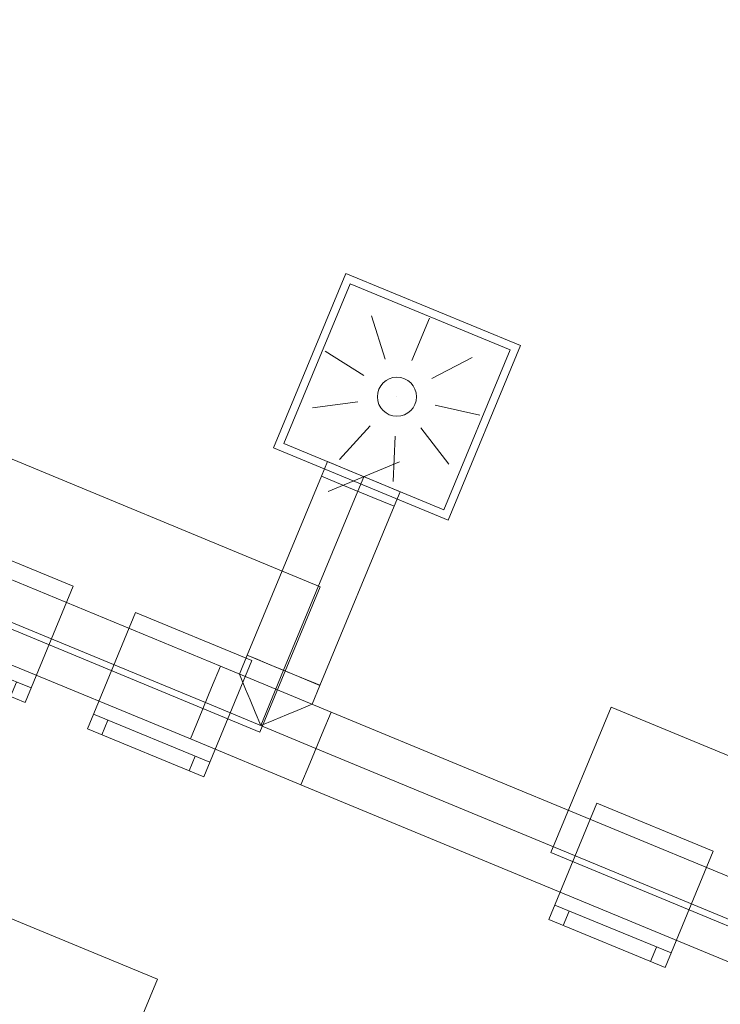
# Model space of a CAD drawing. Header units: metres. Extents: x -89 to 754, y -195 to 69.
# Tile 70 of 256: x 6.29 to 8.51, y -4.4 to -1.27. Entities that reach past the tile are written whole.
import ezdxf

# ---------------------------------------------------------------- set-up
doc = ezdxf.new("R2010")
doc.units = ezdxf.units.M
doc.header["$MEASUREMENT"] = 0
doc.linetypes.add('STRICHPUNKT2', pattern=[12.7, 6.35, -3.175, 0, -3.175])
for name, color, linetype in [('70 Lüftung', 7, 'Continuous'), ('95 Ausführungsplanung Bemaßung', 7, 'Continuous'), ('Neubau_50 Möblierung', 7, 'Continuous')]:
    doc.layers.add(name, color=color, linetype=linetype)
doc.styles.add('ERSTELLTER_STIL_3', font='ARIALN.TTF')
doc.dimstyles.new('ERSTELLTER_STIL__4', dxfattribs={"dimtxt": 0.15, "dimasz": 0.095143, "dimexe": 0.18, "dimexo": 0.0625, "dimgap": 0, "dimtad": 1, "dimzin": 0, "dimdsep": 46, "dimtxsty": 'ERSTELLTER_STIL_3', "dimblk": 'ARROWHEAD_6', "dimblk1": 'ARROWHEAD_6', "dimblk2": 'ARROWHEAD_6', "dimcen": 0.09, "dimse1": 1, "dimse2": 1, "dimclrd": 7, "dimclre": 7, "dimclrt": 7, "dimazin": 0, "dimtfac": 1, "dimtdec": 4, "dimtmove": 0, "dimatfit": 3, "dimfxl": 1, "dimtolj": 1, "dimtzin": 0, "dimarcsym": 0})

# ---------------------------------------------------------------- blocks, each defined once
blk = doc.blocks.new('Schultisch 27[137]_1', base_point=(5.6162, -3.8593))
at = {"layer": 'Neubau_50 Möblierung', "color": 254, "linetype": 'Continuous', "lineweight": 18, "true_color": 0xdfdfdf, "flags": 128}
blk.add_lwpolyline([(5.6162, -3.8593), (6.7248, -4.3185), (6.5335, -4.7805), (5.4249, -4.3212)], close=True, dxfattribs=at)
blk = doc.blocks.new('Stuhl 02 27[224]_1', base_point=(8.12, -3.7593))
at = {"layer": 'Neubau_50 Möblierung', "color": 254, "linetype": 'Continuous', "lineweight": 18, "true_color": 0xdfdfdf}
for p, q in [((7.9867, -4.083), (8.3566, -4.2352)), ((8.033, -4.102), (8.014, -4.1482)), ((8.3104, -4.2162), (8.2914, -4.2624))]:
    blk.add_line(p, q, dxfattribs=at)
at = {"layer": 'Neubau_50 Möblierung', "color": 254, "linetype": 'Continuous', "lineweight": 18, "true_color": 0xdfdfdf, "flags": 128}
blk.add_lwpolyline([(8.12, -3.7593), (8.4899, -3.9115), (8.3376, -4.2814), (7.9677, -4.1292)], close=True, dxfattribs=at)
blk = doc.blocks.new('Stuhl 02 27[226]_1', base_point=(6.0872, -2.9173))
at = {"layer": 'Neubau_50 Möblierung', "color": 254, "linetype": 'Continuous', "lineweight": 18, "true_color": 0xdfdfdf}
for p, q in [((5.954, -3.241), (6.3239, -3.3932)), ((6.0003, -3.26), (5.9812, -3.3063)), ((6.2777, -3.3742), (6.2587, -3.4204))]:
    blk.add_line(p, q, dxfattribs=at)
at = {"layer": 'Neubau_50 Möblierung', "color": 254, "linetype": 'Continuous', "lineweight": 18, "true_color": 0xdfdfdf, "flags": 128}
blk.add_lwpolyline([(6.0872, -2.9173), (6.4571, -3.0696), (6.3049, -3.4395), (5.935, -3.2872)], close=True, dxfattribs=at)
blk = doc.blocks.new('Stuhl 02 27[227]_1', base_point=(6.6553, -3.1529))
at = {"layer": 'Neubau_50 Möblierung', "color": 254, "linetype": 'Continuous', "lineweight": 18, "true_color": 0xdfdfdf}
for p, q in [((6.5217, -3.4765), (6.8915, -3.6291)), ((6.568, -3.4956), (6.5489, -3.5418)), ((6.8453, -3.61), (6.8262, -3.6562))]:
    blk.add_line(p, q, dxfattribs=at)
at = {"layer": 'Neubau_50 Möblierung', "color": 254, "linetype": 'Continuous', "lineweight": 18, "true_color": 0xdfdfdf, "flags": 128}
blk.add_lwpolyline([(6.6553, -3.1529), (7.025, -3.3055), (6.8724, -3.6753), (6.5027, -3.5227)], close=True, dxfattribs=at)
blk = doc.blocks.new('Schultisch 27[254]_1', base_point=(8.1655, -3.454))
at = {"layer": 'Neubau_50 Möblierung', "color": 254, "linetype": 'Continuous', "lineweight": 18, "true_color": 0xdfdfdf, "flags": 128}
blk.add_lwpolyline([(8.1655, -3.454), (9.2742, -3.9132), (9.0828, -4.3752), (7.9742, -3.916)], close=True, dxfattribs=at)
blk = doc.blocks.new('Schultisch 27[255]_1', base_point=(6.1328, -2.6121))
at = {"layer": 'Neubau_50 Möblierung', "color": 254, "linetype": 'Continuous', "lineweight": 18, "true_color": 0xdfdfdf, "flags": 128}
blk.add_lwpolyline([(6.1328, -2.6121), (7.2415, -3.0713), (7.0501, -3.5332), (5.9415, -3.074)], close=True, dxfattribs=at)
blk = doc.blocks.new('*D723')
at = {"layer": '95 Ausführungsplanung Bemaßung', "color": 7, "linetype": 'Continuous', "lineweight": 9}
for p, q in [((10.4947, -11.712), (14.3782, -2.3365)), ((10.4676, -11.6466), (10.5218, -11.7774)), ((10.5815, -11.7479), (10.408, -11.6761)), ((10.404, -11.9309), (10.4947, -11.712)), ((10.3769, -11.8655), (10.4311, -11.9964))]:
    blk.add_line(p, q, dxfattribs=at)
blk = doc.blocks.new('ARROWHEAD_6')
at = {"color": 0, "linetype": 'Continuous', "lineweight": 0}
for p, q in [((-0.5, -0.5), (0.5, 0.5)), ((0, 0), (-1, 0))]:
    blk.add_line(p, q, dxfattribs=at)
blk = doc.blocks.new('*D806')
at = {"layer": '95 Ausführungsplanung Bemaßung', "color": 7, "linetype": 'Continuous', "lineweight": 9}
for p, q in [((4.5357, 0.4303), (4.7574, 0.3385)), ((4.7215, 0.2517), (4.7934, 0.4252)), ((4.8229, 0.3656), (4.692, 0.3114)), ((4.7574, 0.3385), (4.9884, 0.2428)), ((4.9525, 0.1561), (5.0243, 0.3295)), ((5.0538, 0.2699), (4.923, 0.2157)), ((4.9884, 0.2428), (6.3835, -0.335))]:
    blk.add_line(p, q, dxfattribs=at)
blk = doc.blocks.new('*D808')
at = {"layer": '95 Ausführungsplanung Bemaßung', "color": 7, "linetype": 'Continuous', "lineweight": 9}
for p, q in [((4.9884, 0.2428), (6.3835, -0.335)), ((6.3475, -0.4218), (6.4194, -0.2483)), ((6.4489, -0.3079), (6.318, -0.3621)), ((6.3835, -0.335), (11.1183, -2.2963)), ((11.1838, -2.2692), (11.0529, -2.3234))]:
    blk.add_line(p, q, dxfattribs=at)
at = {"layer": '95 Ausführungsplanung Bemaßung', "color": 7, "lineweight": 9, "char_height": 0.15, "attachment_point": 7, "rotation": 337.5, "style": 'ERSTELLTER_STIL_3'}
for s, insert in [('\\A1;{\\pql;\\fArial Narrow|b0|i0|c0|p0;\\W1.000000;5,12\\fArial Narrow|b0|i0|c0|p0;\\W1.000000;\\A1{\\H.66x;\\S5^  ;}}', (8.5634, -1.2433)), ('\\A1;{\\pql;\\fArial Narrow|b0|i0|c0|p0;\\W1.000000;24}', (10.9051, -2.1755))]:
    blk.add_mtext(s, dxfattribs=dict(at, insert=insert))
blk = doc.blocks.new('*D809')
at = {"layer": '95 Ausführungsplanung Bemaßung', "color": 7, "linetype": 'Continuous', "lineweight": 9}
for p, q in [((6.3835, -0.335), (11.1183, -2.2963)), ((11.0824, -2.383), (11.1543, -2.2096)), ((11.1838, -2.2692), (11.0529, -2.3234)), ((11.1183, -2.2963), (11.3401, -2.3881)), ((11.3041, -2.4749), (11.376, -2.3014)), ((11.2746, -2.4152), (11.4055, -2.361)), ((11.3401, -2.3881), (11.4095, -2.4169))]:
    blk.add_line(p, q, dxfattribs=at)
blk = doc.blocks.new('*D860')
at = {"layer": '95 Ausführungsplanung Bemaßung', "color": 7, "linetype": 'Continuous', "lineweight": 9}
for p, q in [((-5.132, -4.9181), (1.2289, -7.5529)), ((1.193, -7.6396), (1.2649, -7.4661)), ((1.2944, -7.5258), (1.1635, -7.58)), ((1.2289, -7.5529), (1.4507, -7.6447)), ((1.4147, -7.7315), (1.4866, -7.558)), ((1.5161, -7.6176), (1.3853, -7.6718)), ((1.4507, -7.6447), (7.8116, -10.2795))]:
    blk.add_line(p, q, dxfattribs=at)
blk = doc.blocks.new('*D861')
at = {"layer": '95 Ausführungsplanung Bemaßung', "color": 7, "linetype": 'Continuous', "lineweight": 9}
for p, q in [((1.5161, -7.6176), (1.3853, -7.6718)), ((1.4507, -7.6447), (7.8116, -10.2795)), ((7.877, -10.2524), (7.7462, -10.3066))]:
    blk.add_line(p, q, dxfattribs=at)
at = {"layer": '95 Ausführungsplanung Bemaßung', "color": 7, "lineweight": 9, "char_height": 0.15, "attachment_point": 7, "rotation": 337.5, "style": 'ERSTELLTER_STIL_3'}
for s, insert in [('\\A1;{\\pql;\\fArial Narrow|b0|i0|c0|p0;\\W1.000000;6,88\\fArial Narrow|b0|i0|c0|p0;\\W1.000000;\\A1{\\H.66x;\\S5^  ;}}', (4.4437, -8.8898)), ('\\A1;{\\pql;\\fArial Narrow|b0|i0|c0|p0;\\W1.000000;24}', (7.5984, -10.1587))]:
    blk.add_mtext(s, dxfattribs=dict(at, insert=insert))
blk = doc.blocks.new('*D867')
at = {"layer": '95 Ausführungsplanung Bemaßung', "color": 7, "linetype": 'Continuous', "lineweight": 9}
for p, q in [((7.4584, 1.6329), (7.2367, 1.7248)), ((7.393, 1.6058), (7.5238, 1.6601)), ((11.9716, -0.2365), (7.4584, 1.6329)), ((12.0075, -0.1497), (11.9356, -0.3232)), ((11.9061, -0.2636), (12.037, -0.2094)), ((12.1933, -0.3283), (11.9716, -0.2365))]:
    blk.add_line(p, q, dxfattribs=at)
at = {"layer": '95 Ausführungsplanung Bemaßung', "color": 7, "lineweight": 9, "char_height": 0.15, "attachment_point": 7, "rotation": 337.5, "style": 'ERSTELLTER_STIL_3'}
for s, insert in [('\\A1;{\\pql;\\fArial Narrow|b0|i0|c0|p0;\\W1.000000;24}', (7.5161, 1.6415)), ('\\A1;{\\pql;\\fArial Narrow|b0|i0|c0|p0;\\W1.000000;4,88\\fArial Narrow|b0|i0|c0|p0;\\W1.000000;\\A1{\\H.66x;\\S5^  ;}}', (9.5275, 0.7706)), ('\\A1;{\\pql;\\fArial Narrow|b0|i0|c0|p0;\\W1.000000;24}', (11.7583, -0.1157))]:
    blk.add_mtext(s, dxfattribs=dict(at, insert=insert))
blk = doc.blocks.new('*D877')
at = {"layer": '95 Ausführungsplanung Bemaßung', "color": 7, "linetype": 'Continuous', "lineweight": 9}
for p, q in [((6.5781, 1.1), (6.5239, 1.2309)), ((6.551, 1.1655), (6.4592, 0.9437)), ((6.4863, 0.8783), (6.4321, 1.0092)), ((6.3724, 0.9797), (6.5459, 0.9078)), ((6.4592, 0.9437), (2.485, -8.6508))]:
    blk.add_line(p, q, dxfattribs=at)
blk = doc.blocks.new('*D878')
at = {"layer": '95 Ausführungsplanung Bemaßung', "color": 7, "linetype": 'Continuous', "lineweight": 9}
for p, q in [((6.4863, 0.8783), (6.4321, 1.0092)), ((6.4592, 0.9437), (2.485, -8.6508)), ((2.5121, -8.7162), (2.4579, -8.5853)), ((2.3983, -8.6148), (2.5717, -8.6867))]:
    blk.add_line(p, q, dxfattribs=at)
at = {"layer": '95 Ausführungsplanung Bemaßung', "color": 7, "lineweight": 9, "char_height": 0.15, "attachment_point": 7, "rotation": 67.5, "style": 'ERSTELLTER_STIL_3'}
for s, insert in [('\\A1;{\\pql;\\fArial Narrow|b0|i0|c0|p0;\\W1.000000;10,38\\fArial Narrow|b0|i0|c0|p0;\\W1.000000;\\A1{\\H.66x;\\S5^  ;}}', (4.3813, -4.0856)), ('\\A1;{\\pql;\\fArial Narrow|b0|i0|c0|p0;\\W1.000000;24}', (2.4764, -8.593))]:
    blk.add_mtext(s, dxfattribs=dict(at, insert=insert))

msp = doc.modelspace()

# ---------------------------------------------------------------- linework, layer by layer
at = {"layer": '70 Lüftung', "color": 253, "linetype": 'Continuous', "lineweight": 18, "true_color": 0xaaaaaa}
for p, q in [((7.0936, -2.6303), (7.3232, -2.0759)), ((7.3232, -2.0759), (7.8776, -2.3055)), ((7.1263, -2.6167), (7.3368, -2.1086)), ((7.3368, -2.1086), (7.8449, -2.3191)), ((7.4044, -2.2104), (7.448, -2.3487)), ((7.5889, -2.2185), (7.5334, -2.3524)), ((7.648, -2.8599), (7.8776, -2.3055)), ((7.2579, -2.3228), (7.3802, -2.4007)), ((7.7251, -2.3432), (7.5965, -2.4102)), ((7.6344, -2.8272), (7.8449, -2.3191)), ((7.4856, -2.4679), (7.4856, -2.4679)), ((7.2179, -2.5031), (7.3617, -2.4842)), ((7.7492, -2.5263), (7.6076, -2.495)), ((7.3032, -2.667), (7.4011, -2.5601)), ((7.4738, -2.7376), (7.4801, -2.5928)), ((7.65, -2.6821), (7.5617, -2.5671)), ((7.1263, -2.6167), (7.6344, -2.8272)), ((7.0936, -2.6303), (7.648, -2.8599)), ((7.2649, -2.6741), (7.2457, -2.7203)), ((7.2649, -2.6741), (7.3325, -2.7022)), ((7.2672, -2.7688), (7.4935, -2.6751)), ((7.2457, -2.7203), (7.3134, -2.7483)), ((7.3325, -2.7022), (7.4282, -2.7418)), ((7.3134, -2.7483), (7.4091, -2.788)), ((7.4282, -2.7418), (7.4958, -2.7698)), ((7.4767, -2.816), (7.4958, -2.7698)), ((7.4091, -2.788), (7.4767, -2.816))]:
    msp.add_line(p, q, dxfattribs=at)
at = {"layer": '70 Lüftung', "color": 5, "linetype": 'Continuous', "lineweight": 18}
for p, q in [((6.9252, -3.3243), (5.1586, -2.5925)), ((7.2457, -2.7203), (7.0102, -3.2891)), ((7.3134, -2.7483), (7.2457, -2.7203)), ((7.4091, -2.788), (7.3134, -2.7483)), ((7.4767, -2.816), (7.4091, -2.788)), ((5.063, -2.8235), (6.8296, -3.5552)), ((7.2411, -3.3848), (7.4767, -2.816)), ((7.0102, -3.2891), (6.9853, -3.3491)), ((7.0102, -3.2891), (7.0141, -3.2907)), ((7.0778, -3.3171), (7.0102, -3.2891)), ((7.0141, -3.2907), (7.0256, -3.2955)), ((7.0256, -3.2955), (7.044, -3.3031)), ((7.044, -3.3031), (7.0679, -3.313)), ((7.0679, -3.313), (7.0957, -3.3245)), ((6.8972, -3.3919), (6.9252, -3.3243)), ((6.9252, -3.3243), (6.8972, -3.3919)), ((7.2763, -3.4697), (6.9252, -3.3243)), ((7.1735, -3.3567), (7.0778, -3.3171)), ((7.0957, -3.3245), (7.1256, -3.3369)), ((7.1256, -3.3369), (7.1555, -3.3493)), ((6.9853, -3.3491), (6.9876, -3.3547)), ((6.9876, -3.3547), (6.9943, -3.371)), ((6.9943, -3.371), (7.0051, -3.397)), ((7.1555, -3.3493), (7.1834, -3.3608)), ((7.2411, -3.3848), (7.1735, -3.3567)), ((7.1834, -3.3608), (7.2073, -3.3707)), ((7.2073, -3.3707), (7.2256, -3.3783)), ((7.2256, -3.3783), (7.2372, -3.3831)), ((6.8576, -3.4876), (6.8972, -3.3919)), ((6.8972, -3.3919), (6.8576, -3.4876)), ((7.0051, -3.397), (7.0191, -3.4308)), ((7.2411, -3.3848), (7.2162, -3.4448)), ((7.2372, -3.3831), (7.2411, -3.3848)), ((7.0191, -3.4308), (7.0354, -3.4702)), ((7.0354, -3.4702), (7.0529, -3.5125)), ((7.1346, -3.4786), (7.1684, -3.4646)), ((7.1684, -3.4646), (7.1944, -3.4539)), ((7.1944, -3.4539), (7.2107, -3.4471)), ((7.2107, -3.4471), (7.2162, -3.4448)), ((7.2483, -3.5373), (7.2763, -3.4697)), ((7.2763, -3.4697), (7.2483, -3.5373)), ((8.9557, -4.1653), (7.2763, -3.4697)), ((6.8296, -3.5552), (6.8576, -3.4876)), ((6.8576, -3.4876), (6.8296, -3.5552)), ((7.0529, -3.5125), (7.0952, -3.495)), ((7.0952, -3.495), (7.1346, -3.4786)), ((6.8296, -3.5552), (7.1806, -3.7007)), ((7.2087, -3.633), (7.2483, -3.5373)), ((7.2483, -3.5373), (7.2087, -3.633)), ((7.1806, -3.7007), (7.2087, -3.633)), ((7.2087, -3.633), (7.1806, -3.7007)), ((7.1806, -3.7007), (8.86, -4.3963))]:
    msp.add_line(p, q, dxfattribs=at)
at = {"layer": '70 Lüftung', "color": 5, "linetype": 'STRICHPUNKT2', "lineweight": 18}
for p, q in [((6.8774, -3.4398), (5.1108, -2.708)), ((7.1256, -3.3369), (7.3612, -2.7682)), ((7.0529, -3.5125), (7.1256, -3.3369)), ((7.2285, -3.5852), (6.8774, -3.4398)), ((8.9078, -4.2808), (7.2285, -3.5852))]:
    msp.add_line(p, q, dxfattribs=at)
at = {"layer": '70 Lüftung', "color": 253, "linetype": 'STRICHPUNKT2', "lineweight": 18, "true_color": 0xaaaaaa}
msp.add_line((7.3612, -2.7682), (7.3804, -2.722), dxfattribs=at)
at = {"layer": '70 Lüftung', "color": 253, "linetype": 'Continuous', "lineweight": 18, "true_color": 0xaaaaaa}
msp.add_circle((7.4856, -2.4679), 0.062, dxfattribs=at)

# ---------------------------------------------------------------- block references
at = {"layer": 'Neubau_50 Möblierung', "color": 254, "linetype": 'Continuous', "lineweight": 18, "true_color": 0xdfdfdf}
for name, p in [('Schultisch 27[255]_1', (6.1328, -2.6121)), ('Stuhl 02 27[226]_1', (6.0872, -2.9173)), ('Stuhl 02 27[227]_1', (6.6553, -3.1529)), ('Schultisch 27[254]_1', (8.1655, -3.454)), ('Stuhl 02 27[224]_1', (8.12, -3.7593)), ('Schultisch 27[137]_1', (5.6162, -3.8593))]:
    msp.add_blockref(name, p, dxfattribs=at)

# ---------------------------------------------------------------- dimensions: what is measured, and where the dimension line sits
at = {"layer": '95 Ausführungsplanung Bemaßung', "color": 7, "linetype": 'Continuous', "lineweight": 9}
for base, p1, p2, angle, picture, middle, turn in [((7.4584001, 1.6329499), (9.5944553, -5.9752767), (8.0259281, 3.0030838), 157.5, '*D867', (9.9355446, 0.7205343), 337.5), ((4.9884, 0.2428), (3.2335, -3.3405), (5.5243, 1.5366), 337.5, '*D806', (5.1803, 0.277), 337.5), ((6.4592, 0.9437), (9.5646, -0.0828), (9.325, -0.2433), 247.5, '*D877', (6.5169, 1.3574), 67.5), ((2.485, -8.6508), (9.325, -0.2433), (1.3236, -8.1697), 247.5, '*D878', (4.4532, -3.6248), 67.5), ((11.1183366, -2.2963018), (6.9193663, 0.9587575), (9.5944553, -5.9752767), 337.5, '*D808', (8.9714641, -1.2933869), 337.5), ((11.3401, -2.3881), (9.5945, -5.9753), (9.8621, -5.9563), 337.5, '*D809', (11.0393, -2.1499), 337.5), ((10.4947, -11.712), (1.3236, -8.1697), (9.1532, -11.1563), 67.5, '*D723', (10.5379, -11.3335), 67.5), ((1.4507, -7.6447), (3.0118, -3.2487), (3.2335, -3.3405), 337.5, '*D860', (1.1499, -7.4065), 337.5), ((7.81159, -10.279494), (3.233545, -3.340501), (9.594455, -5.975277), 337.5, '*D861', (4.851704, -8.939818), 337.5)]:
    dim = msp.add_linear_dim(base=base, p1=p1, p2=p2, angle=angle, dimstyle='ERSTELLTER_STIL__4', dxfattribs=at)
    dim.commit()
    dim.dimension.update_dxf_attribs({"geometry": picture, "text_midpoint": middle, "dimtype": 160, "text_rotation": turn})

doc.saveas('drawing.dxf')
